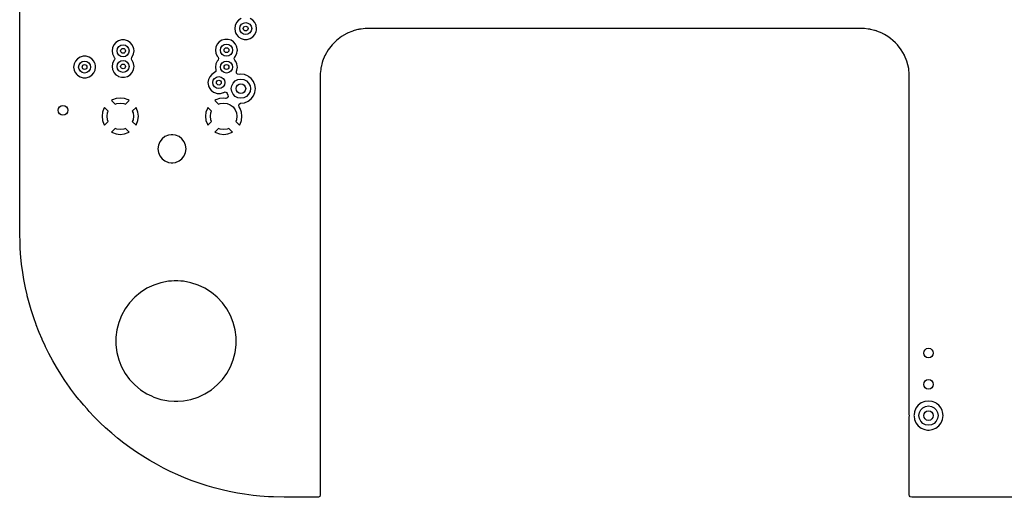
# Model space of a CAD drawing. Extents: x 0.4 to 10.6, y -8.1 to -0.4.
# Tile 4 of 21: x 4.35 to 5.963, y -3.445 to -2.663. Entities that reach past the tile are written whole.
import ezdxf

# ---------------------------------------------------------------- set-up
doc = ezdxf.new("R2010")
doc.units = 0
doc.header["$MEASUREMENT"] = 0
doc.layers.add('BLACK', color=7, linetype='CONTINUOUS')

msp = doc.modelspace()

# ---------------------------------------------------------------- linework, layer by layer
at = {"layer": 'BLACK', "linetype": 'CONTINUOUS'}
for p, q in [((4.35041, -2.67717), (4.35041, -2.63189)), ((4.70328, -2.67212), (4.70255, -2.67717)), ((4.7054, -2.66748), (4.70328, -2.67212)), ((4.70874, -2.66362), (4.7054, -2.66748)), ((4.71303, -2.66087), (4.70874, -2.66362)), ((4.71063, -2.67717), (4.71138, -2.6734)), ((4.71138, -2.6734), (4.71351, -2.67021)), ((4.71351, -2.67021), (4.71671, -2.66807)), ((4.71671, -2.66807), (4.72047, -2.66732)), ((4.72047, -2.66732), (4.72424, -2.66807)), ((4.72424, -2.66807), (4.72743, -2.67021)), ((4.72743, -2.67021), (4.72957, -2.6734)), ((4.73221, -2.66362), (4.72792, -2.66087)), ((4.72957, -2.6734), (4.73031, -2.67717)), ((4.73555, -2.66748), (4.73221, -2.66362)), ((4.73221, -2.66362), (4.73221, -2.66362)), ((4.73221, -2.66362), (4.73221, -2.66362)), ((4.73688, -2.6704), (4.73555, -2.66748)), ((4.73767, -2.67212), (4.73688, -2.6704)), ((4.73839, -2.67717), (4.73767, -2.67212)), ((4.35041, -2.74016), (4.35041, -2.67717)), ((4.70255, -2.67717), (4.70255, -2.67717)), ((4.70255, -2.67717), (4.70328, -2.68221)), ((4.70328, -2.68221), (4.70458, -2.68506)), ((4.70458, -2.68506), (4.7054, -2.68685)), ((4.7054, -2.68685), (4.70837, -2.69028)), ((4.70837, -2.69028), (4.70874, -2.69071)), ((4.70874, -2.69071), (4.70948, -2.69118)), ((4.70948, -2.69118), (4.71303, -2.69346)), ((4.71138, -2.68093), (4.71063, -2.67717)), ((4.71351, -2.68413), (4.71138, -2.68093)), ((4.71671, -2.68626), (4.71351, -2.68413)), ((4.72047, -2.68701), (4.71671, -2.68626)), ((4.72424, -2.68626), (4.72047, -2.68701)), ((4.72743, -2.68413), (4.72424, -2.68626)), ((4.72957, -2.68093), (4.72743, -2.68413)), ((4.72792, -2.69346), (4.73221, -2.69071)), ((4.73031, -2.67717), (4.72957, -2.68093)), ((4.73221, -2.69071), (4.73555, -2.68685)), ((4.73555, -2.68685), (4.73767, -2.68221)), ((4.73767, -2.68221), (4.738, -2.67987)), ((4.738, -2.67987), (4.73839, -2.67717)), ((4.73839, -2.67717), (4.73839, -2.67717)), ((4.87741, -2.69028), (4.86922, -2.69656)), ((4.88635, -2.68512), (4.87741, -2.69028)), ((4.88647, -2.68506), (4.88635, -2.68512)), ((4.88672, -2.68496), (4.88646, -2.68506)), ((4.88646, -2.68506), (4.88647, -2.68506)), ((4.89589, -2.68117), (4.88672, -2.68496)), ((4.89629, -2.68106), (4.89589, -2.68117)), ((4.89589, -2.68117), (4.89589, -2.68117)), ((4.89671, -2.68087), (4.89629, -2.68106)), ((4.89817, -2.68055), (4.89671, -2.68087)), ((4.89826, -2.68053), (4.89817, -2.68055)), ((4.90436, -2.6789), (4.89826, -2.68053)), ((4.90586, -2.67849), (4.90436, -2.6789)), ((4.90677, -2.67837), (4.90586, -2.67849)), ((4.90586, -2.67849), (4.90586, -2.67849)), ((4.90586, -2.67849), (4.90586, -2.67849)), ((4.90753, -2.67815), (4.90677, -2.67837)), ((4.90957, -2.678), (4.90753, -2.67815)), ((4.90969, -2.67799), (4.90957, -2.678)), ((4.9161, -2.67715), (4.90969, -2.67799)), ((4.92146, -2.67715), (4.9161, -2.67715)), ((4.92158, -2.67714), (4.92146, -2.67715)), ((4.92159, -2.67715), (4.92158, -2.67714)), ((5.72802, -2.67715), (4.92159, -2.67715)), ((5.72805, -2.67714), (5.72802, -2.67715)), ((5.72814, -2.67715), (5.72805, -2.67714)), ((5.72835, -2.67715), (5.72814, -2.67715)), ((5.73351, -2.67715), (5.72835, -2.67715)), ((5.73992, -2.67799), (5.73351, -2.67715)), ((5.73351, -2.67715), (5.73351, -2.67715)), ((5.74003, -2.678), (5.73992, -2.67799)), ((5.74241, -2.67817), (5.74003, -2.678)), ((5.74283, -2.67837), (5.74241, -2.67817)), ((5.74374, -2.67849), (5.74283, -2.67837)), ((5.75021, -2.68022), (5.74374, -2.67849)), ((5.74374, -2.67849), (5.74374, -2.67849)), ((5.74374, -2.67849), (5.74374, -2.67849)), ((5.75135, -2.68053), (5.75021, -2.68022)), ((5.75144, -2.68055), (5.75135, -2.68053)), ((5.75309, -2.68091), (5.75144, -2.68055)), ((5.75331, -2.68106), (5.75309, -2.68091)), ((5.75372, -2.68117), (5.75331, -2.68106)), ((5.76289, -2.68496), (5.75372, -2.68117)), ((5.75372, -2.68117), (5.75372, -2.68117)), ((5.75372, -2.68117), (5.75372, -2.68117)), ((5.75372, -2.68117), (5.75372, -2.68117)), ((5.75372, -2.68117), (5.75372, -2.68117)), ((5.76314, -2.68506), (5.76289, -2.68496)), ((5.76326, -2.68512), (5.76314, -2.68506)), ((5.76314, -2.68506), (5.76314, -2.68506)), ((5.76626, -2.68685), (5.76326, -2.68512)), ((5.76326, -2.68512), (5.76326, -2.68512)), ((5.76326, -2.68512), (5.76326, -2.68512)), ((5.7722, -2.69028), (5.76626, -2.68685)), ((5.77635, -2.69346), (5.7722, -2.69028)), ((4.50249, -2.70853), (4.50177, -2.71358)), ((4.50461, -2.7039), (4.50249, -2.70853)), ((4.50795, -2.70004), (4.50461, -2.7039)), ((4.51224, -2.69728), (4.50795, -2.70004)), ((4.51059, -2.70982), (4.51273, -2.70662)), ((4.51713, -2.69585), (4.51224, -2.69728)), ((4.51224, -2.69728), (4.51224, -2.69728)), ((4.51273, -2.70662), (4.51592, -2.70449)), ((4.51592, -2.70449), (4.51969, -2.70374)), ((4.52224, -2.69585), (4.51713, -2.69585)), ((4.51713, -2.69585), (4.51713, -2.69585)), ((4.51969, -2.70374), (4.52345, -2.70449)), ((4.52713, -2.69728), (4.52224, -2.69585)), ((4.52224, -2.69585), (4.52224, -2.69585)), ((4.52345, -2.70449), (4.52664, -2.70662)), ((4.52664, -2.70662), (4.52878, -2.70982)), ((4.53142, -2.70004), (4.52713, -2.69728)), ((4.52713, -2.69728), (4.52713, -2.69728)), ((4.52713, -2.69728), (4.52713, -2.69728)), ((4.52713, -2.69728), (4.52713, -2.69728)), ((4.53476, -2.7039), (4.53142, -2.70004)), ((4.53142, -2.70004), (4.53142, -2.70004)), ((4.53142, -2.70004), (4.53142, -2.70004)), ((4.53688, -2.70853), (4.53476, -2.7039)), ((4.53476, -2.7039), (4.53476, -2.7039)), ((4.53716, -2.71047), (4.53688, -2.70853)), ((4.67178, -2.70755), (4.67106, -2.7126)), ((4.6739, -2.70291), (4.67178, -2.70755)), ((4.67724, -2.69906), (4.6739, -2.70291)), ((4.68153, -2.6963), (4.67724, -2.69906)), ((4.67988, -2.70883), (4.68202, -2.70564)), ((4.68643, -2.69486), (4.68153, -2.6963)), ((4.68153, -2.6963), (4.68153, -2.6963)), ((4.68202, -2.70564), (4.68521, -2.70351)), ((4.68521, -2.70351), (4.68898, -2.70276)), ((4.69153, -2.69486), (4.68643, -2.69486)), ((4.68643, -2.69486), (4.68643, -2.69486)), ((4.68898, -2.70276), (4.69274, -2.70351)), ((4.69642, -2.6963), (4.69153, -2.69486)), ((4.69153, -2.69486), (4.69153, -2.69486)), ((4.69274, -2.70351), (4.69594, -2.70564)), ((4.69594, -2.70564), (4.69807, -2.70883)), ((4.70071, -2.69906), (4.69642, -2.6963)), ((4.69642, -2.6963), (4.69642, -2.6963)), ((4.69642, -2.6963), (4.69642, -2.6963)), ((4.69642, -2.6963), (4.69642, -2.6963)), ((4.70405, -2.70291), (4.70071, -2.69906)), ((4.70071, -2.69906), (4.70071, -2.69906)), ((4.70071, -2.69906), (4.70071, -2.69906)), ((4.70539, -2.70584), (4.70405, -2.70291)), ((4.70617, -2.70755), (4.70539, -2.70584)), ((4.7069, -2.7126), (4.70617, -2.70755)), ((4.71303, -2.69346), (4.71792, -2.6949)), ((4.71792, -2.6949), (4.71792, -2.6949)), ((4.71792, -2.6949), (4.72302, -2.6949)), ((4.72302, -2.6949), (4.72792, -2.69346)), ((4.72302, -2.6949), (4.72302, -2.6949)), ((4.86192, -2.70386), (4.85563, -2.71205)), ((4.86922, -2.69656), (4.86192, -2.70386)), ((5.78039, -2.69656), (5.77635, -2.69346)), ((5.78461, -2.70079), (5.78039, -2.69656)), ((5.78769, -2.70386), (5.78461, -2.70079)), ((5.79397, -2.71205), (5.78769, -2.70386)), ((4.44925, -2.72386), (4.44496, -2.72662)), ((4.45414, -2.72242), (4.44925, -2.72386)), ((4.44925, -2.72386), (4.44925, -2.72386)), ((4.45924, -2.72242), (4.45414, -2.72242)), ((4.45414, -2.72242), (4.45414, -2.72242)), ((4.46403, -2.72383), (4.45924, -2.72242)), ((4.45924, -2.72242), (4.45924, -2.72242)), ((4.46414, -2.72386), (4.46403, -2.72383)), ((4.46843, -2.72662), (4.46414, -2.72386)), ((4.46414, -2.72386), (4.46414, -2.72386)), ((4.46414, -2.72386), (4.46414, -2.72386)), ((4.50177, -2.71358), (4.50177, -2.71358)), ((4.50177, -2.71358), (4.50249, -2.71863)), ((4.50249, -2.71863), (4.50434, -2.72268)), ((4.50434, -2.72268), (4.50461, -2.72327)), ((4.50461, -2.72327), (4.50509, -2.72383)), ((4.50509, -2.72383), (4.50603, -2.72604)), ((4.50984, -2.71358), (4.51059, -2.70982)), ((4.51059, -2.71735), (4.50984, -2.71358)), ((4.51273, -2.72054), (4.51059, -2.71735)), ((4.51592, -2.72268), (4.51273, -2.72054)), ((4.51969, -2.72343), (4.51592, -2.72268)), ((4.52345, -2.72268), (4.51969, -2.72343)), ((4.52664, -2.72054), (4.52345, -2.72268)), ((4.52878, -2.71735), (4.52664, -2.72054)), ((4.52878, -2.70982), (4.52953, -2.71358)), ((4.52953, -2.71358), (4.52878, -2.71735)), ((4.53334, -2.72671), (4.53389, -2.72437)), ((4.53389, -2.72437), (4.53428, -2.72383)), ((4.53428, -2.72383), (4.53476, -2.72327)), ((4.53428, -2.72383), (4.53428, -2.72383)), ((4.53476, -2.72327), (4.53688, -2.71863)), ((4.53688, -2.71863), (4.5376, -2.71358)), ((4.5376, -2.71358), (4.53716, -2.71047)), ((4.67106, -2.7126), (4.67106, -2.7126)), ((4.67106, -2.7126), (4.67178, -2.71765)), ((4.67178, -2.71765), (4.6739, -2.72229)), ((4.6739, -2.72229), (4.67524, -2.72383)), ((4.67524, -2.72383), (4.67617, -2.72604)), ((4.67913, -2.7126), (4.67988, -2.70883)), ((4.67988, -2.71637), (4.67913, -2.7126)), ((4.68202, -2.71956), (4.67988, -2.71637)), ((4.68521, -2.72169), (4.68202, -2.71956)), ((4.68898, -2.72244), (4.68521, -2.72169)), ((4.69274, -2.72169), (4.68898, -2.72244)), ((4.69594, -2.71956), (4.69274, -2.72169)), ((4.69807, -2.71637), (4.69594, -2.71956)), ((4.69807, -2.70883), (4.69882, -2.7126)), ((4.69882, -2.7126), (4.69807, -2.71637)), ((4.70178, -2.72671), (4.70232, -2.72437)), ((4.70232, -2.72437), (4.70272, -2.72383)), ((4.70272, -2.72383), (4.70275, -2.72379)), ((4.70275, -2.72379), (4.70405, -2.72229)), ((4.70405, -2.72229), (4.70617, -2.71765)), ((4.70617, -2.71765), (4.70663, -2.71441)), ((4.70663, -2.71441), (4.7069, -2.7126)), ((4.7069, -2.7126), (4.7069, -2.7126)), ((4.85032, -2.72136), (4.84652, -2.73053)), ((4.85041, -2.72111), (4.85032, -2.72136)), ((4.85047, -2.721), (4.85041, -2.72111)), ((4.85041, -2.72111), (4.85041, -2.72111)), ((4.85563, -2.71205), (4.85047, -2.721)), ((5.79914, -2.721), (5.79397, -2.71205)), ((5.79919, -2.72111), (5.79914, -2.721)), ((5.79914, -2.721), (5.79914, -2.721)), ((5.79914, -2.721), (5.79914, -2.721)), ((5.79929, -2.72136), (5.79919, -2.72111)), ((5.79919, -2.72111), (5.79919, -2.72111)), ((5.80309, -2.73053), (5.79929, -2.72136)), ((4.35041, -2.82087), (4.35041, -2.74016)), ((4.4395, -2.73511), (4.43877, -2.74016)), ((4.43877, -2.74016), (4.43877, -2.74016)), ((4.43877, -2.74016), (4.4395, -2.74521)), ((4.44162, -2.73047), (4.4395, -2.73511)), ((4.44496, -2.72662), (4.44162, -2.73047)), ((4.44685, -2.74016), (4.4476, -2.73639)), ((4.4476, -2.74392), (4.44685, -2.74016)), ((4.4476, -2.73639), (4.44973, -2.7332)), ((4.44973, -2.7332), (4.45293, -2.73106)), ((4.45293, -2.73106), (4.45669, -2.73031)), ((4.45669, -2.73031), (4.46046, -2.73106)), ((4.46046, -2.73106), (4.46365, -2.7332)), ((4.46365, -2.7332), (4.46579, -2.73639)), ((4.46579, -2.73639), (4.46654, -2.74016)), ((4.46654, -2.74016), (4.46579, -2.74392)), ((4.47177, -2.73047), (4.46843, -2.72662)), ((4.46843, -2.72662), (4.46843, -2.72662)), ((4.46843, -2.72662), (4.46843, -2.72662)), ((4.47344, -2.73412), (4.47177, -2.73047)), ((4.47389, -2.73511), (4.47344, -2.73412)), ((4.47435, -2.73834), (4.47389, -2.73511)), ((4.47389, -2.74521), (4.47461, -2.74016)), ((4.47447, -2.73917), (4.47435, -2.73834)), ((4.47461, -2.74016), (4.47447, -2.73917)), ((4.50249, -2.73412), (4.50177, -2.73917)), ((4.50177, -2.73917), (4.50177, -2.73917)), ((4.50177, -2.73917), (4.50249, -2.74422)), ((4.50461, -2.72949), (4.50249, -2.73412)), ((4.50509, -2.72893), (4.50461, -2.72949)), ((4.50548, -2.72839), (4.50509, -2.72893)), ((4.50603, -2.72604), (4.50548, -2.72839)), ((4.50984, -2.73917), (4.51059, -2.73541)), ((4.51059, -2.74294), (4.50984, -2.73917)), ((4.51059, -2.73541), (4.51273, -2.73221)), ((4.51273, -2.73221), (4.51592, -2.73008)), ((4.51592, -2.73008), (4.51969, -2.72933)), ((4.51969, -2.72933), (4.52345, -2.73008)), ((4.52345, -2.73008), (4.52664, -2.73221)), ((4.52664, -2.73221), (4.52878, -2.73541)), ((4.52878, -2.73541), (4.52953, -2.73917)), ((4.52953, -2.73917), (4.52878, -2.74294)), ((4.53428, -2.72893), (4.53334, -2.72671)), ((4.53476, -2.72949), (4.53428, -2.72893)), ((4.53628, -2.73282), (4.53476, -2.72949)), ((4.53688, -2.73412), (4.53628, -2.73282)), ((4.5376, -2.73917), (4.53688, -2.73412)), ((4.5373, -2.74127), (4.5376, -2.73917)), ((4.5376, -2.73917), (4.5376, -2.73917)), ((4.67178, -2.73511), (4.67106, -2.74016)), ((4.67106, -2.74016), (4.67106, -2.74016)), ((4.67106, -2.74016), (4.67177, -2.74512)), ((4.6739, -2.73047), (4.67178, -2.73511)), ((4.67524, -2.72893), (4.6739, -2.73047)), ((4.67563, -2.72839), (4.67524, -2.72893)), ((4.67617, -2.72604), (4.67563, -2.72839)), ((4.67913, -2.74016), (4.67988, -2.73639)), ((4.67988, -2.74392), (4.67913, -2.74016)), ((4.67988, -2.73639), (4.68202, -2.7332)), ((4.68202, -2.7332), (4.68521, -2.73106)), ((4.68521, -2.73106), (4.68898, -2.73031)), ((4.68898, -2.73031), (4.69274, -2.73106)), ((4.69274, -2.73106), (4.69594, -2.7332)), ((4.69594, -2.7332), (4.69807, -2.73639)), ((4.69807, -2.73639), (4.69882, -2.74016)), ((4.69882, -2.74016), (4.69807, -2.74392)), ((4.70272, -2.72893), (4.70178, -2.72671)), ((4.70405, -2.73047), (4.70272, -2.72893)), ((4.70572, -2.73412), (4.70405, -2.73047)), ((4.70617, -2.73511), (4.70572, -2.73412)), ((4.70663, -2.73834), (4.70617, -2.73511)), ((4.70617, -2.74521), (4.7069, -2.74016)), ((4.7069, -2.74016), (4.70663, -2.73834)), ((4.84385, -2.74051), (4.84373, -2.74142)), ((4.84394, -2.74016), (4.84385, -2.74051)), ((4.84588, -2.73291), (4.84394, -2.74016)), ((4.84591, -2.73282), (4.84588, -2.73291)), ((4.84627, -2.73116), (4.84591, -2.73282)), ((4.84641, -2.73094), (4.84627, -2.73116)), ((4.84652, -2.73054), (4.84641, -2.73094)), ((4.84652, -2.73053), (4.84652, -2.73054)), ((5.80309, -2.73054), (5.80309, -2.73053)), ((5.80319, -2.73094), (5.80309, -2.73054)), ((5.80309, -2.73054), (5.80309, -2.73054)), ((5.80338, -2.73135), (5.80319, -2.73094)), ((5.8037, -2.73281), (5.80338, -2.73135)), ((5.80372, -2.7329), (5.8037, -2.73281)), ((5.80576, -2.74051), (5.80372, -2.7329)), ((5.80579, -2.74075), (5.80576, -2.74051)), ((5.80588, -2.74142), (5.80579, -2.74075)), ((4.4395, -2.74521), (4.44117, -2.74886)), ((4.44117, -2.74886), (4.44162, -2.74985)), ((4.44162, -2.74985), (4.44397, -2.75256)), ((4.44397, -2.75256), (4.44496, -2.7537)), ((4.44496, -2.7537), (4.44925, -2.75646)), ((4.44973, -2.74712), (4.4476, -2.74392)), ((4.44925, -2.75646), (4.44925, -2.75646)), ((4.44925, -2.75646), (4.45414, -2.75789)), ((4.45293, -2.74925), (4.44973, -2.74712)), ((4.45669, -2.75), (4.45293, -2.74925)), ((4.46046, -2.74925), (4.45669, -2.75)), ((4.45924, -2.75789), (4.46414, -2.75646)), ((4.46365, -2.74712), (4.46046, -2.74925)), ((4.46579, -2.74392), (4.46365, -2.74712)), ((4.46414, -2.75646), (4.46843, -2.7537)), ((4.46843, -2.7537), (4.47177, -2.74985)), ((4.47177, -2.74985), (4.47389, -2.74521)), ((4.50249, -2.74422), (4.5045, -2.74862)), ((4.5045, -2.74862), (4.50461, -2.74886)), ((4.50461, -2.74886), (4.50795, -2.75272)), ((4.50795, -2.75272), (4.50795, -2.75272)), ((4.50795, -2.75272), (4.51118, -2.75479)), ((4.51273, -2.74613), (4.51059, -2.74294)), ((4.51118, -2.75479), (4.51224, -2.75547)), ((4.51224, -2.75547), (4.51713, -2.75691)), ((4.51592, -2.74827), (4.51273, -2.74613)), ((4.51969, -2.74902), (4.51592, -2.74827)), ((4.51713, -2.75691), (4.51714, -2.75691)), ((4.51714, -2.75691), (4.52224, -2.75691)), ((4.52345, -2.74827), (4.51969, -2.74902)), ((4.52224, -2.75691), (4.52713, -2.75547)), ((4.52224, -2.75691), (4.52224, -2.75691)), ((4.52664, -2.74613), (4.52345, -2.74827)), ((4.52878, -2.74294), (4.52664, -2.74613)), ((4.52713, -2.75547), (4.53142, -2.75272)), ((4.53142, -2.75272), (4.53476, -2.74886)), ((4.53476, -2.74886), (4.53688, -2.74422)), ((4.53688, -2.74422), (4.5373, -2.74127)), ((4.6615, -2.75599), (4.65938, -2.76063)), ((4.66484, -2.75213), (4.6615, -2.75599)), ((4.66913, -2.74938), (4.66484, -2.75213)), ((4.66929, -2.7493), (4.66913, -2.74938)), ((4.66963, -2.74917), (4.66929, -2.7493)), ((4.66961, -2.75872), (4.6728, -2.75658)), ((4.67136, -2.74749), (4.66963, -2.74917)), ((4.67177, -2.74512), (4.67136, -2.74749)), ((4.6728, -2.75658), (4.67657, -2.75583)), ((4.67657, -2.75583), (4.68034, -2.75658)), ((4.68202, -2.74712), (4.67988, -2.74392)), ((4.68034, -2.75658), (4.68353, -2.75872)), ((4.68521, -2.74925), (4.68202, -2.74712)), ((4.68898, -2.75), (4.68521, -2.74925)), ((4.69274, -2.74925), (4.68898, -2.75)), ((4.69594, -2.74712), (4.69274, -2.74925)), ((4.69807, -2.74392), (4.69594, -2.74712)), ((4.70522, -2.74757), (4.7055, -2.74666)), ((4.70553, -2.74996), (4.70522, -2.74757)), ((4.7055, -2.74666), (4.70585, -2.74591)), ((4.70719, -2.75171), (4.70553, -2.74996)), ((4.70585, -2.74591), (4.70617, -2.74521)), ((4.70956, -2.75215), (4.70719, -2.75171)), ((4.7126, -2.75174), (4.70956, -2.75215)), ((4.71877, -2.75256), (4.7126, -2.75174)), ((4.7126, -2.75174), (4.7126, -2.75174)), ((4.72452, -2.75494), (4.71877, -2.75256)), ((4.71877, -2.75256), (4.71877, -2.75256)), ((4.72589, -2.75599), (4.72452, -2.75494)), ((4.72452, -2.75494), (4.72452, -2.75494)), ((4.72452, -2.75494), (4.72452, -2.75494)), ((4.72946, -2.75873), (4.72589, -2.75599)), ((4.84334, -2.74433), (4.8425, -2.75074)), ((4.8425, -2.75074), (4.8425, -2.75611)), ((4.8425, -2.75611), (4.8425, -2.75621)), ((4.8425, -2.75621), (4.8425, -2.75623)), ((4.8425, -2.75623), (4.8425, -3.44096)), ((4.84336, -2.74422), (4.84334, -2.74433)), ((4.84353, -2.74184), (4.84336, -2.74422)), ((4.84373, -2.74142), (4.84353, -2.74184)), ((5.8061, -2.74218), (5.80588, -2.74142)), ((5.80625, -2.74422), (5.8061, -2.74218)), ((5.80626, -2.74433), (5.80625, -2.74422)), ((5.80711, -2.75074), (5.80626, -2.74433)), ((5.80711, -2.75611), (5.80711, -2.75074)), ((5.80711, -2.75074), (5.80711, -2.75074)), ((5.80711, -2.75622), (5.80711, -2.75611)), ((5.80711, -2.75623), (5.80711, -2.75622)), ((5.80711, -2.76378), (5.80711, -2.75623)), ((4.45414, -2.75789), (4.45414, -2.75789)), ((4.45414, -2.75789), (4.45924, -2.75789)), ((4.45924, -2.75789), (4.45924, -2.75789)), ((4.65938, -2.76063), (4.65865, -2.76567)), ((4.65865, -2.76567), (4.65865, -2.76568)), ((4.65865, -2.76568), (4.65938, -2.77072)), ((4.65938, -2.77072), (4.66031, -2.77276)), ((4.66031, -2.77276), (4.6615, -2.77536)), ((4.66673, -2.76567), (4.66748, -2.76191)), ((4.66748, -2.76944), (4.66673, -2.76567)), ((4.66748, -2.76191), (4.66961, -2.75872)), ((4.66961, -2.77263), (4.66748, -2.76944)), ((4.6728, -2.77477), (4.66961, -2.77263)), ((4.68353, -2.77263), (4.68034, -2.77477)), ((4.68353, -2.75872), (4.68566, -2.76191)), ((4.68566, -2.76944), (4.68353, -2.77263)), ((4.68566, -2.76191), (4.68641, -2.76567)), ((4.68641, -2.76567), (4.68566, -2.76944)), ((4.69685, -2.77559), (4.69762, -2.77072)), ((4.69762, -2.77072), (4.69986, -2.76633)), ((4.69986, -2.76633), (4.70334, -2.76285)), ((4.70334, -2.76285), (4.70773, -2.76061)), ((4.70773, -2.76061), (4.7126, -2.75984)), ((4.7126, -2.75984), (4.71746, -2.76061)), ((4.71746, -2.76061), (4.72185, -2.76285)), ((4.72185, -2.76285), (4.72534, -2.76633)), ((4.72534, -2.76633), (4.72758, -2.77072)), ((4.72758, -2.77072), (4.72835, -2.77559)), ((4.73325, -2.76367), (4.72946, -2.75873)), ((4.72946, -2.75873), (4.72946, -2.75873)), ((4.72946, -2.75873), (4.72946, -2.75873)), ((4.72946, -2.75873), (4.72946, -2.75873)), ((4.72946, -2.75873), (4.72946, -2.75873)), ((4.73408, -2.76567), (4.73325, -2.76367)), ((4.73325, -2.76367), (4.73325, -2.76367)), ((4.73563, -2.76942), (4.73408, -2.76567)), ((4.73644, -2.77559), (4.73563, -2.76942)), ((5.80711, -2.80709), (5.80711, -2.76378)), ((4.6615, -2.77536), (4.66414, -2.77841)), ((4.66414, -2.77841), (4.66484, -2.77922)), ((4.66484, -2.77922), (4.66801, -2.78126)), ((4.66801, -2.78126), (4.66913, -2.78197)), ((4.66913, -2.78197), (4.67402, -2.78341)), ((4.67657, -2.77552), (4.6728, -2.77477)), ((4.67402, -2.78341), (4.67402, -2.78341)), ((4.67402, -2.78341), (4.67912, -2.78341)), ((4.68034, -2.77477), (4.67657, -2.77552)), ((4.67912, -2.78341), (4.68401, -2.78197)), ((4.67912, -2.78341), (4.67912, -2.78341)), ((4.68401, -2.78197), (4.68454, -2.78163)), ((4.68454, -2.78163), (4.68687, -2.78102)), ((4.68687, -2.78102), (4.68912, -2.7819)), ((4.68912, -2.7819), (4.69025, -2.78342)), ((4.69025, -2.78342), (4.69137, -2.78611)), ((4.69156, -2.78851), (4.6903, -2.79057)), ((4.69137, -2.78611), (4.69156, -2.78851)), ((4.69762, -2.78046), (4.69685, -2.77559)), ((4.69986, -2.78485), (4.69762, -2.78046)), ((4.70334, -2.78833), (4.69986, -2.78485)), ((4.70773, -2.79057), (4.70334, -2.78833)), ((4.72185, -2.78833), (4.71746, -2.79057)), ((4.72534, -2.78485), (4.72185, -2.78833)), ((4.72758, -2.78046), (4.72534, -2.78485)), ((4.72835, -2.77559), (4.72758, -2.78046)), ((4.72946, -2.79245), (4.73325, -2.78751)), ((4.73325, -2.78751), (4.73563, -2.78176)), ((4.73563, -2.78176), (4.73644, -2.77559)), ((4.50226, -2.79409), (4.50058, -2.79515)), ((4.50058, -2.79515), (4.5066, -2.80117)), ((4.50855, -2.7919), (4.50226, -2.79409)), ((4.5066, -2.80117), (4.50955, -2.79995)), ((4.51516, -2.79115), (4.50855, -2.7919)), ((4.50855, -2.7919), (4.50855, -2.7919)), ((4.50955, -2.79995), (4.51516, -2.79921)), ((4.52177, -2.7919), (4.51516, -2.79115)), ((4.51516, -2.79921), (4.52076, -2.79995)), ((4.52076, -2.79995), (4.52371, -2.80117)), ((4.52805, -2.79409), (4.52177, -2.7919)), ((4.52177, -2.7919), (4.52177, -2.7919)), ((4.52371, -2.80117), (4.52973, -2.79515)), ((4.52973, -2.79515), (4.52805, -2.79409)), ((4.52805, -2.79409), (4.52805, -2.79409)), ((4.67156, -2.79409), (4.66987, -2.79515)), ((4.66987, -2.79515), (4.67589, -2.80117)), ((4.67784, -2.7919), (4.67156, -2.79409)), ((4.67589, -2.80117), (4.67884, -2.79995)), ((4.68445, -2.79115), (4.67784, -2.7919)), ((4.67784, -2.7919), (4.67784, -2.7919)), ((4.67884, -2.79995), (4.68445, -2.79921)), ((4.68733, -2.79148), (4.68445, -2.79115)), ((4.68445, -2.79921), (4.69005, -2.79995)), ((4.68807, -2.79149), (4.68733, -2.79148)), ((4.6903, -2.79057), (4.68807, -2.79149)), ((4.69005, -2.79995), (4.69528, -2.80211)), ((4.69528, -2.80211), (4.69976, -2.80555)), ((4.7126, -2.79134), (4.70773, -2.79057)), ((4.70902, -2.80307), (4.70991, -2.80083)), ((4.7096, -2.8054), (4.70902, -2.80307)), ((4.70991, -2.80083), (4.71195, -2.79955)), ((4.71195, -2.79955), (4.7124, -2.79946)), ((4.7124, -2.79946), (4.7126, -2.79944)), ((4.71746, -2.79057), (4.7126, -2.79134)), ((4.7126, -2.79944), (4.71877, -2.79862)), ((4.7126, -2.79944), (4.7126, -2.79944)), ((4.71877, -2.79862), (4.72452, -2.79624)), ((4.72452, -2.79624), (4.72946, -2.79245)), ((4.35041, -2.87402), (4.35041, -2.82087)), ((4.48619, -2.81425), (4.48544, -2.82087)), ((4.48544, -2.82087), (4.48619, -2.82748)), ((4.48839, -2.80797), (4.48619, -2.81425)), ((4.48619, -2.81425), (4.48619, -2.81425)), ((4.48944, -2.80629), (4.48839, -2.80797)), ((4.49546, -2.81231), (4.48944, -2.80629)), ((4.4935, -2.82087), (4.49424, -2.81526)), ((4.49424, -2.82647), (4.4935, -2.82087)), ((4.49424, -2.81526), (4.49546, -2.81231)), ((4.54087, -2.80629), (4.53485, -2.81231)), ((4.53485, -2.81231), (4.53607, -2.81526)), ((4.53607, -2.81526), (4.53681, -2.82087)), ((4.53681, -2.82087), (4.53607, -2.82647)), ((4.54193, -2.80797), (4.54087, -2.80629)), ((4.54413, -2.81425), (4.54193, -2.80797)), ((4.54193, -2.80797), (4.54193, -2.80797)), ((4.54413, -2.81425), (4.54413, -2.81425)), ((4.54487, -2.82087), (4.54413, -2.81425)), ((4.54413, -2.82748), (4.54487, -2.82087)), ((4.65548, -2.81425), (4.65473, -2.82087)), ((4.65473, -2.82087), (4.65548, -2.82748)), ((4.65768, -2.80797), (4.65548, -2.81425)), ((4.65548, -2.81425), (4.65548, -2.81425)), ((4.65874, -2.80629), (4.65768, -2.80797)), ((4.66476, -2.81231), (4.65874, -2.80629)), ((4.6628, -2.82087), (4.66353, -2.81526)), ((4.66353, -2.82647), (4.6628, -2.82087)), ((4.66353, -2.81526), (4.66476, -2.81231)), ((4.69976, -2.80555), (4.7032, -2.81004)), ((4.7032, -2.81004), (4.70536, -2.81526)), ((4.70536, -2.81526), (4.7061, -2.82087)), ((4.7061, -2.82087), (4.70536, -2.82647)), ((4.71122, -2.80797), (4.7096, -2.8054)), ((4.71342, -2.81425), (4.71122, -2.80797)), ((4.71122, -2.80797), (4.71122, -2.80797)), ((4.71416, -2.82087), (4.71342, -2.81425)), ((4.71342, -2.81425), (4.71342, -2.81425)), ((4.71342, -2.82748), (4.71416, -2.82087)), ((5.80711, -2.8622), (5.80711, -2.80709)), ((4.48619, -2.82748), (4.48619, -2.82748)), ((4.48619, -2.82748), (4.48839, -2.83376)), ((4.48839, -2.83376), (4.48839, -2.83376)), ((4.48839, -2.83376), (4.48944, -2.83544)), ((4.48944, -2.83544), (4.49546, -2.82942)), ((4.49546, -2.82942), (4.49424, -2.82647)), ((4.53607, -2.82647), (4.53485, -2.82942)), ((4.53485, -2.82942), (4.54087, -2.83544)), ((4.54087, -2.83544), (4.54193, -2.83376)), ((4.54087, -2.83544), (4.54087, -2.83544)), ((4.54193, -2.83376), (4.54413, -2.82748)), ((4.54193, -2.83376), (4.54193, -2.83376)), ((4.54413, -2.82748), (4.54413, -2.82748)), ((4.65548, -2.82748), (4.65548, -2.82748)), ((4.65548, -2.82748), (4.65768, -2.83376)), ((4.65768, -2.83376), (4.65768, -2.83376)), ((4.65768, -2.83376), (4.65874, -2.83544)), ((4.65874, -2.83544), (4.66476, -2.82942)), ((4.66476, -2.82942), (4.66353, -2.82647)), ((4.70536, -2.82647), (4.70414, -2.82942)), ((4.70414, -2.82942), (4.71016, -2.83544)), ((4.71016, -2.83544), (4.71122, -2.83376)), ((4.71016, -2.83544), (4.71016, -2.83544)), ((4.71122, -2.83376), (4.71342, -2.82748)), ((4.71122, -2.83376), (4.71122, -2.83376)), ((4.71342, -2.82748), (4.71342, -2.82748)), ((4.5066, -2.84056), (4.50058, -2.84658)), ((4.50058, -2.84658), (4.50226, -2.84764)), ((4.50226, -2.84764), (4.50227, -2.84764)), ((4.50227, -2.84764), (4.50855, -2.84984)), ((4.50955, -2.84178), (4.5066, -2.84056)), ((4.50855, -2.84984), (4.50855, -2.84984)), ((4.50855, -2.84984), (4.51516, -2.85058)), ((4.51516, -2.84252), (4.50955, -2.84178)), ((4.52076, -2.84178), (4.51516, -2.84252)), ((4.51516, -2.85058), (4.52177, -2.84984)), ((4.52371, -2.84056), (4.52076, -2.84178)), ((4.52177, -2.84984), (4.52805, -2.84764)), ((4.52177, -2.84984), (4.52177, -2.84984)), ((4.52973, -2.84658), (4.52371, -2.84056)), ((4.52805, -2.84764), (4.52973, -2.84658)), ((4.52805, -2.84764), (4.52805, -2.84764)), ((4.52973, -2.84658), (4.52973, -2.84658)), ((4.59384, -2.85175), (4.58828, -2.85405)), ((4.59831, -2.85116), (4.59384, -2.85175)), ((4.59384, -2.85175), (4.59384, -2.85175)), ((4.6013, -2.85116), (4.59831, -2.85116)), ((4.59831, -2.85116), (4.59831, -2.85116)), ((4.60577, -2.85175), (4.6013, -2.85116)), ((4.61133, -2.85405), (4.60577, -2.85175)), ((4.60577, -2.85175), (4.60577, -2.85175)), ((4.67589, -2.84056), (4.66987, -2.84658)), ((4.66987, -2.84658), (4.67156, -2.84764)), ((4.67156, -2.84764), (4.67156, -2.84764)), ((4.67156, -2.84764), (4.67784, -2.84984)), ((4.67884, -2.84178), (4.67589, -2.84056)), ((4.67784, -2.84984), (4.67784, -2.84984)), ((4.67784, -2.84984), (4.68445, -2.85058)), ((4.68445, -2.84252), (4.67884, -2.84178)), ((4.69005, -2.84178), (4.68445, -2.84252)), ((4.68445, -2.85058), (4.69106, -2.84984)), ((4.69301, -2.84056), (4.69005, -2.84178)), ((4.69106, -2.84984), (4.69734, -2.84764)), ((4.69106, -2.84984), (4.69106, -2.84984)), ((4.69903, -2.84658), (4.69301, -2.84056)), ((4.69734, -2.84764), (4.69903, -2.84658)), ((4.69734, -2.84764), (4.69734, -2.84764)), ((4.69903, -2.84658), (4.69903, -2.84658)), ((4.57754, -2.86805), (4.57675, -2.87402)), ((4.57984, -2.86249), (4.57754, -2.86805)), ((4.57754, -2.86805), (4.57754, -2.86805)), ((4.5835, -2.85772), (4.57984, -2.86249)), ((4.57984, -2.86249), (4.57984, -2.86249)), ((4.58828, -2.85405), (4.5835, -2.85772)), ((4.58828, -2.85405), (4.58828, -2.85405)), ((4.6161, -2.85772), (4.61133, -2.85405)), ((4.61133, -2.85405), (4.61133, -2.85405)), ((4.61977, -2.86249), (4.6161, -2.85772)), ((4.62207, -2.86805), (4.61977, -2.86249)), ((4.62285, -2.87402), (4.62207, -2.86805)), ((5.80711, -2.94094), (5.80711, -2.8622)), ((4.35041, -3.01179), (4.35041, -2.87402)), ((4.57675, -2.87402), (4.57675, -2.87402)), ((4.57675, -2.87402), (4.57754, -2.87998)), ((4.57754, -2.87998), (4.57754, -2.87998)), ((4.57754, -2.87998), (4.57984, -2.88554)), ((4.57984, -2.88554), (4.57984, -2.88554)), ((4.57984, -2.88554), (4.5835, -2.89032)), ((4.6161, -2.89032), (4.61977, -2.88554)), ((4.61977, -2.88554), (4.62207, -2.87998)), ((4.62207, -2.87998), (4.62285, -2.87402)), ((4.5835, -2.89032), (4.58828, -2.89398)), ((4.58828, -2.89398), (4.59384, -2.89628)), ((4.59384, -2.89628), (4.59831, -2.89687)), ((4.59831, -2.89687), (4.59831, -2.89687)), ((4.59831, -2.89687), (4.6013, -2.89687)), ((4.6013, -2.89687), (4.60577, -2.89628)), ((4.6013, -2.89687), (4.6013, -2.89687)), ((4.60577, -2.89628), (4.61133, -2.89398)), ((4.61133, -2.89398), (4.6161, -2.89032)), ((5.80711, -3.00197), (5.80711, -2.94094)), ((4.35041, -3.01181), (4.35041, -3.01179)), ((4.35093, -3.02941), (4.35041, -3.01181)), ((5.80711, -3.07087), (5.80711, -3.00197)), ((4.35116, -3.03709), (4.35093, -3.02941)), ((4.35116, -3.03719), (4.35116, -3.03709)), ((4.35245, -3.05184), (4.35116, -3.03719)), ((4.35343, -3.06266), (4.35245, -3.05184)), ((4.35344, -3.06276), (4.35343, -3.06266)), ((4.35548, -3.07669), (4.35344, -3.06276)), ((4.35721, -3.08805), (4.35548, -3.07669)), ((5.80711, -3.1378), (5.80711, -3.07087)), ((4.35723, -3.08815), (4.35721, -3.08805)), ((4.36002, -3.10167), (4.35723, -3.08815)), ((4.58177, -3.09344), (4.57516, -3.09558)), ((4.59394, -3.09111), (4.58177, -3.09344)), ((4.58177, -3.09344), (4.58177, -3.09344)), ((4.58177, -3.09344), (4.58177, -3.09344)), ((4.59899, -3.0908), (4.59394, -3.09111)), ((4.60321, -3.09053), (4.59899, -3.0908)), ((4.60939, -3.09053), (4.60321, -3.09053)), ((4.61403, -3.09082), (4.60939, -3.09053)), ((4.61866, -3.09111), (4.61403, -3.09082)), ((4.63083, -3.09344), (4.61866, -3.09111)), ((4.64261, -3.09726), (4.63083, -3.09344)), ((4.63083, -3.09344), (4.63083, -3.09344)), ((4.63083, -3.09344), (4.63083, -3.09344)), ((4.36249, -3.11317), (4.36002, -3.10167)), ((4.54832, -3.10918), (4.53878, -3.11707)), ((4.55878, -3.10254), (4.54832, -3.10918)), ((4.56999, -3.09726), (4.55878, -3.10254)), ((4.55878, -3.10254), (4.55878, -3.10254)), ((4.57516, -3.09558), (4.56999, -3.09726)), ((4.65382, -3.10254), (4.64261, -3.09726)), ((4.64261, -3.09726), (4.64261, -3.09726)), ((4.66428, -3.10918), (4.65382, -3.10254)), ((4.65382, -3.10254), (4.65382, -3.10254)), ((4.67382, -3.11707), (4.66428, -3.10918)), ((4.66428, -3.10918), (4.66428, -3.10918)), ((4.66428, -3.10918), (4.66428, -3.10918)), ((4.36251, -3.11326), (4.36249, -3.11317)), ((4.36291, -3.11476), (4.36251, -3.11326)), ((4.36605, -3.12646), (4.36291, -3.11476)), ((4.36924, -3.13793), (4.36605, -3.12646)), ((4.5303, -3.1261), (4.52302, -3.13612)), ((4.53878, -3.11707), (4.5303, -3.1261)), ((4.53878, -3.11707), (4.53878, -3.11707)), ((4.6823, -3.1261), (4.67382, -3.11707)), ((4.68958, -3.13612), (4.6823, -3.1261)), ((4.36927, -3.13802), (4.36924, -3.13793)), ((4.37354, -3.15091), (4.36927, -3.13802)), ((4.52301, -3.13612), (4.51705, -3.14698)), ((4.52302, -3.13612), (4.52301, -3.13612)), ((4.69555, -3.14698), (4.68958, -3.13612)), ((5.80711, -3.17717), (5.80711, -3.1378)), ((4.37725, -3.16164), (4.37354, -3.15091)), ((4.51249, -3.1585), (4.50941, -3.17049)), ((4.51705, -3.14698), (4.51249, -3.1585)), ((4.70011, -3.1585), (4.69555, -3.14698)), ((4.70319, -3.17049), (4.70011, -3.1585)), ((4.37746, -3.16225), (4.37725, -3.16164)), ((4.37749, -3.16233), (4.37746, -3.16225)), ((4.38137, -3.17212), (4.37749, -3.16233)), ((4.38248, -3.17489), (4.38137, -3.17212)), ((4.38711, -3.18608), (4.38248, -3.17489)), ((4.50941, -3.17049), (4.50785, -3.18278)), ((4.70474, -3.18278), (4.70319, -3.17049)), ((4.38747, -3.18685), (4.38711, -3.18608)), ((4.39135, -3.19517), (4.38747, -3.18685)), ((4.50785, -3.18278), (4.50785, -3.19517)), ((4.70474, -3.19517), (4.70474, -3.18278)), ((5.80711, -3.19517), (5.80711, -3.17717)), ((4.39282, -3.19833), (4.39135, -3.19517)), ((4.39814, -3.20925), (4.39282, -3.19833)), ((4.50785, -3.19517), (4.50941, -3.20746)), ((4.50941, -3.20746), (4.51249, -3.21946)), ((4.70011, -3.21946), (4.70319, -3.20746)), ((4.70319, -3.20746), (4.70474, -3.19517)), ((5.80711, -3.27953), (5.80711, -3.19517)), ((4.40454, -3.22112), (4.39814, -3.20925)), ((4.41052, -3.23173), (4.40454, -3.22112)), ((4.51249, -3.21946), (4.516, -3.22834)), ((4.69555, -3.23098), (4.70011, -3.21946)), ((4.41759, -3.24319), (4.41052, -3.23173)), ((4.516, -3.22834), (4.51705, -3.23098)), ((4.51705, -3.23098), (4.52302, -3.24183)), ((4.68958, -3.24183), (4.69555, -3.23098)), ((4.42319, -3.25185), (4.41759, -3.24319)), ((4.42421, -3.25343), (4.42319, -3.25185)), ((4.43193, -3.26445), (4.42421, -3.25343)), ((4.52302, -3.24183), (4.5303, -3.25185)), ((4.5303, -3.25185), (4.5303, -3.25185)), ((4.5303, -3.25185), (4.53825, -3.26033)), ((4.67382, -3.26088), (4.6823, -3.25185)), ((4.6823, -3.25185), (4.68958, -3.24183)), ((4.43425, -3.2676), (4.43193, -3.26445)), ((4.43916, -3.27428), (4.43425, -3.2676)), ((4.53825, -3.26033), (4.53878, -3.26088)), ((4.53878, -3.26088), (4.54832, -3.26878)), ((4.54832, -3.26878), (4.55878, -3.27541)), ((4.65382, -3.27541), (4.66428, -3.26878)), ((4.66428, -3.26878), (4.67382, -3.26088)), ((4.4425, -3.2785), (4.43916, -3.27428)), ((4.4475, -3.28482), (4.4425, -3.2785)), ((4.44918, -3.28684), (4.4475, -3.28482)), ((4.45528, -3.29416), (4.44918, -3.28684)), ((4.55878, -3.27541), (4.55878, -3.27541)), ((4.55878, -3.27541), (4.55878, -3.27541)), ((4.55878, -3.27541), (4.56599, -3.27881)), ((4.56599, -3.27881), (4.56999, -3.28069)), ((4.56999, -3.28069), (4.56999, -3.28069)), ((4.56999, -3.28069), (4.56999, -3.28069)), ((4.56999, -3.28069), (4.58177, -3.28452)), ((4.58177, -3.28452), (4.59131, -3.28634)), ((4.59131, -3.28634), (4.59394, -3.28684)), ((4.59394, -3.28684), (4.59394, -3.28684)), ((4.59394, -3.28684), (4.59394, -3.28684)), ((4.59394, -3.28684), (4.60321, -3.28742)), ((4.60321, -3.28742), (4.60321, -3.28742)), ((4.60321, -3.28742), (4.60939, -3.28742)), ((4.60939, -3.28742), (4.61866, -3.28684)), ((4.60939, -3.28742), (4.60939, -3.28742)), ((4.61866, -3.28684), (4.63083, -3.28452)), ((4.63083, -3.28452), (4.64261, -3.28069)), ((4.64261, -3.28069), (4.65382, -3.27541)), ((5.80711, -3.30952), (5.80711, -3.27953)), ((5.83241, -3.28799), (5.82666, -3.29037)), ((5.83858, -3.28718), (5.83241, -3.28799)), ((5.83241, -3.28799), (5.83241, -3.28799)), ((5.84475, -3.28799), (5.83858, -3.28718)), ((5.83858, -3.28718), (5.83858, -3.28718)), ((5.85051, -3.29037), (5.84475, -3.28799)), ((5.84475, -3.28799), (5.84475, -3.28799)), ((4.45532, -3.29421), (4.45528, -3.29416)), ((4.46063, -3.30018), (4.45532, -3.29421)), ((4.46425, -3.30424), (4.46063, -3.30018)), ((4.47263, -3.31315), (4.46425, -3.30424)), ((5.81555, -3.30485), (5.81487, -3.31003)), ((5.81793, -3.2991), (5.81555, -3.30485)), ((5.81555, -3.30485), (5.81555, -3.30485)), ((5.82172, -3.29416), (5.81793, -3.2991)), ((5.81793, -3.2991), (5.81793, -3.2991)), ((5.82666, -3.29037), (5.82172, -3.29416)), ((5.82172, -3.29416), (5.82172, -3.29416)), ((5.82361, -3.30616), (5.82584, -3.30177)), ((5.82584, -3.30177), (5.82933, -3.29828)), ((5.82666, -3.29037), (5.82666, -3.29037)), ((5.82933, -3.29828), (5.83372, -3.29605)), ((5.83372, -3.29605), (5.83858, -3.29528)), ((5.83858, -3.29528), (5.84345, -3.29605)), ((5.84345, -3.29605), (5.84784, -3.29828)), ((5.84784, -3.29828), (5.85132, -3.30177)), ((5.85191, -3.29145), (5.85051, -3.29037)), ((5.85051, -3.29037), (5.85051, -3.29037)), ((5.85051, -3.29037), (5.85051, -3.29037)), ((5.85132, -3.30177), (5.85356, -3.30616)), ((5.85544, -3.29416), (5.85191, -3.29145)), ((5.85923, -3.2991), (5.85544, -3.29416)), ((5.85544, -3.29416), (5.85544, -3.29416)), ((5.85544, -3.29416), (5.85544, -3.29416)), ((5.85544, -3.29416), (5.85544, -3.29416)), ((5.85544, -3.29416), (5.85544, -3.29416)), ((5.86067, -3.30256), (5.85923, -3.2991)), ((5.85923, -3.2991), (5.85923, -3.2991)), ((5.86162, -3.30485), (5.86067, -3.30256)), ((5.86243, -3.31102), (5.86162, -3.30485)), ((4.48213, -3.32264), (4.47263, -3.31315)), ((5.80747, -3.31093), (5.80711, -3.30952)), ((5.80711, -3.31253), (5.80754, -3.31121)), ((5.80711, -3.44096), (5.80711, -3.31253)), ((5.80754, -3.31121), (5.80747, -3.31093)), ((5.81487, -3.31003), (5.81443, -3.31093)), ((5.81443, -3.31093), (5.81487, -3.31202)), ((5.81487, -3.31202), (5.81555, -3.3172)), ((5.81555, -3.3172), (5.81555, -3.3172)), ((5.81555, -3.3172), (5.81793, -3.32295)), ((5.82283, -3.31102), (5.82361, -3.30616)), ((5.82361, -3.31589), (5.82283, -3.31102)), ((5.82584, -3.32028), (5.82361, -3.31589)), ((5.82933, -3.32376), (5.82584, -3.32028)), ((5.85132, -3.32028), (5.84784, -3.32376)), ((5.85356, -3.31589), (5.85132, -3.32028)), ((5.85356, -3.30616), (5.85433, -3.31102)), ((5.85433, -3.31102), (5.85356, -3.31589)), ((5.85923, -3.32295), (5.86162, -3.3172)), ((5.86162, -3.3172), (5.86243, -3.31102)), ((4.49103, -3.33102), (4.48213, -3.32264)), ((4.50106, -3.33995), (4.49103, -3.33102)), ((5.81793, -3.32295), (5.81793, -3.32295)), ((5.81793, -3.32295), (5.81793, -3.32295)), ((5.81793, -3.32295), (5.82172, -3.32789)), ((5.82172, -3.32789), (5.82666, -3.33167)), ((5.82666, -3.33167), (5.83241, -3.33406)), ((5.83372, -3.326), (5.82933, -3.32376)), ((5.83241, -3.33406), (5.83704, -3.33467)), ((5.83858, -3.32677), (5.83372, -3.326)), ((5.83704, -3.33467), (5.83858, -3.33487)), ((5.84345, -3.326), (5.83858, -3.32677)), ((5.83858, -3.33487), (5.83982, -3.33471)), ((5.83858, -3.33487), (5.83858, -3.33487)), ((5.83858, -3.33487), (5.83858, -3.33487)), ((5.83982, -3.33471), (5.84475, -3.33406)), ((5.84784, -3.32376), (5.84345, -3.326)), ((5.84475, -3.33406), (5.85051, -3.33167)), ((5.85051, -3.33167), (5.85544, -3.32789)), ((5.85544, -3.32789), (5.85923, -3.32295)), ((4.51045, -3.34778), (4.50106, -3.33995)), ((4.52099, -3.35611), (4.51045, -3.34778)), ((4.53083, -3.36335), (4.52099, -3.35611)), ((4.54185, -3.37106), (4.53083, -3.36335)), ((4.55209, -3.37769), (4.54185, -3.37106)), ((4.56355, -3.38475), (4.55209, -3.37769)), ((4.57416, -3.39074), (4.56355, -3.38475)), ((4.58603, -3.39714), (4.57416, -3.39074)), ((4.59695, -3.40245), (4.58603, -3.39714)), ((4.6092, -3.40817), (4.59695, -3.40245)), ((4.62038, -3.4128), (4.6092, -3.40817)), ((4.63294, -3.41779), (4.62038, -3.4128)), ((4.63302, -3.41782), (4.63294, -3.41779)), ((4.64437, -3.42173), (4.63302, -3.41782)), ((4.65725, -3.426), (4.64437, -3.42173)), ((4.65734, -3.42603), (4.65725, -3.426)), ((4.66881, -3.42923), (4.65734, -3.42603)), ((4.68201, -3.43276), (4.66881, -3.42923)), ((4.68211, -3.43279), (4.68201, -3.43276)), ((4.69361, -3.43526), (4.68211, -3.43279)), ((4.70713, -3.43805), (4.69361, -3.43526)), ((4.70723, -3.43807), (4.70713, -3.43805)), ((4.71859, -3.4398), (4.70723, -3.43807)), ((4.73251, -3.44183), (4.71859, -3.4398)), ((4.73262, -3.44185), (4.73251, -3.44183)), ((4.74344, -3.44283), (4.73262, -3.44185)), ((4.75808, -3.44411), (4.74344, -3.44283)), ((4.75819, -3.44412), (4.75808, -3.44411)), ((4.7659, -3.44435), (4.75819, -3.44412)), ((4.78346, -3.44486), (4.7659, -3.44435)), ((4.8386, -3.44486), (4.78346, -3.44486)), ((4.83981, -3.44467), (4.8386, -3.44486)), ((4.84176, -3.44326), (4.83981, -3.44467)), ((4.8425, -3.44096), (4.84176, -3.44326)), ((5.8073, -3.44217), (5.80711, -3.44096)), ((5.80871, -3.44412), (5.8073, -3.44217)), ((5.811, -3.44486), (5.80871, -3.44412)), ((7.46063, -3.44486), (5.811, -3.44486))]:
    msp.add_line(p, q, dxfattribs=at)
at = {"layer": 'BLACK'}
for centre, radius in [((4.72047, -2.67717), 0.00394), ((4.51969, -2.71358), 0.00394), ((4.68898, -2.7126), 0.00394), ((4.45669, -2.74016), 0.00394), ((4.51969, -2.73917), 0.00394), ((4.68898, -2.74016), 0.00394), ((4.67657, -2.76567), 0.00394), ((4.7126, -2.77559), 0.00787), ((4.42126, -2.81102), 0.00787), ((5.83858, -3.20866), 0.00787), ((5.83858, -3.25984), 0.00787), ((5.83858, -3.31102), 0.00787)]:
    msp.add_circle(centre, radius, dxfattribs=at)

doc.saveas('drawing.dxf')
